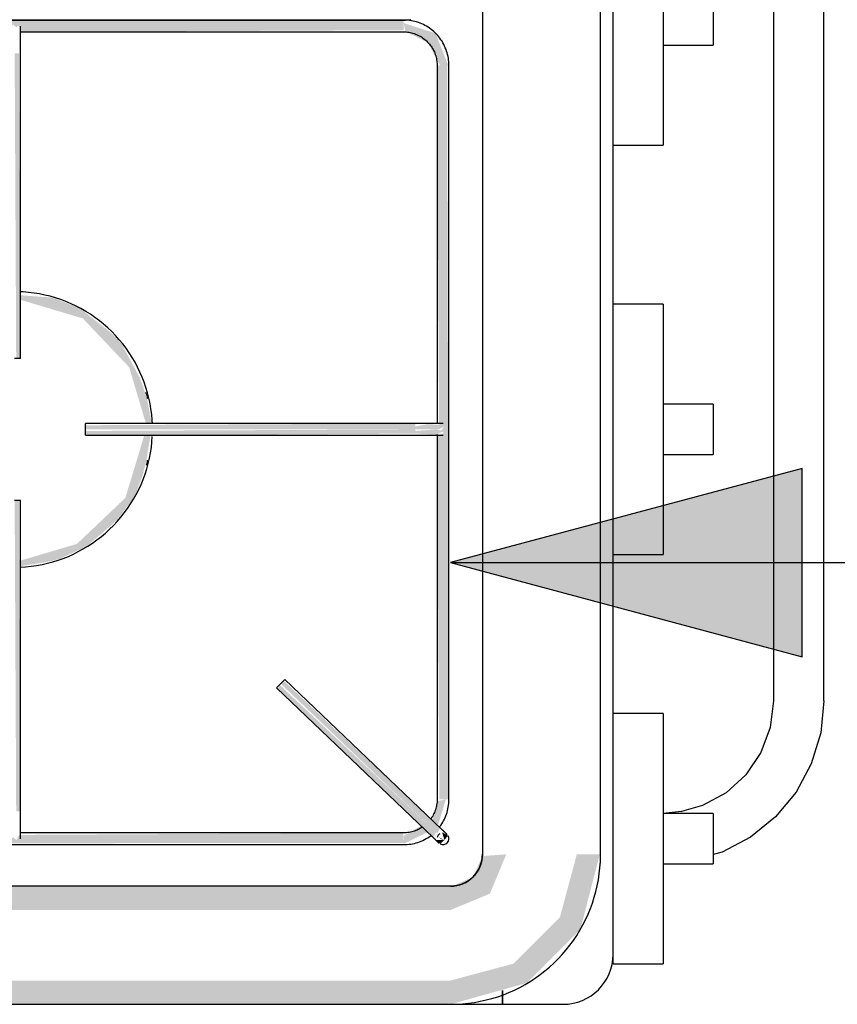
# Model space of a CAD drawing. Header units: millimetres. Extents: x -16331 to -10265, y -4113 to -3584.
# Tile 10 of 21: x -10326.736 to -10326.529, y -4099.735 to -4099.485. Entities that reach past the tile are written whole.
import ezdxf

# ---------------------------------------------------------------- set-up
doc = ezdxf.new("R2010")
doc.units = ezdxf.units.MM
doc.layers.add('ARQ_ELEMENTS', color=253, linetype='Continuous')
doc.layers.add('CV-Indicação coluna', color=7, linetype='Continuous')

# ---------------------------------------------------------------- blocks, each defined once
blk = doc.blocks.new('t2')
at = {"layer": 'ARQ_ELEMENTS'}
for points in [[(-10234.0255, -4121.37764), (-10233.92795, -4121.37711), (-10233.92717, -4121.37582), (-10233.92644, -4121.37652), (-10233.92558, -4121.37582), (-10233.92529, -4121.37764), (-10233.81933, -4121.37713), (-10233.81862, -4121.37591), (-10233.81779, -4121.37652), (-10233.81702, -4121.37591), (-10233.81654, -4121.37764), (-10233.73393, -4121.37707), (-10233.73331, -4121.37575), (-10233.73235, -4121.37636), (-10233.73162, -4121.37598), (-10233.73115, -4121.37764), (-10233.62505, -4121.37711), (-10233.62429, -4121.37575), (-10233.6235, -4121.37645), (-10233.62264, -4121.37606), (-10233.62239, -4121.37764), (-10233.52509, -4121.3772), (-10233.52509, -4121.37464), (-10234.0255, -4121.37507), (-10234.0255, -4121.37761)], [(-10233.51403, -4121.38614), (-10233.51379, -4121.38614), (-10233.51696, -4121.378), (-10233.52509, -4121.37539), (-10233.52463, -4121.37758), (-10233.52072, -4121.37943), (-10233.51898, -4121.38034), (-10233.51584, -4121.38614), (-10233.51434, -4121.38614)], [(-10233.62234, -4121.46061), (-10233.62278, -4121.3831), (-10233.62384, -4121.3831), (-10233.62345, -4121.46061), (-10233.62239, -4121.46061)], [(-10233.51581, -4121.57258), (-10233.51359, -4121.57258), (-10233.51403, -4121.38614), (-10233.51659, -4121.38614), (-10233.51609, -4121.47726), (-10233.51489, -4121.47799), (-10233.51548, -4121.47881), (-10233.51489, -4121.47958), (-10233.51659, -4121.48007), (-10233.51602, -4121.57258), (-10233.51584, -4121.57258)], [(-10233.59328, -4121.46289), (-10233.59339, -4121.46233), (-10233.59335, -4121.46274)], [(-10233.59023, -4121.47083), (-10233.59033, -4121.46982), (-10233.59024, -4121.47081)], [(-10233.52213, -4121.47861), (-10233.52213, -4121.47711), (-10233.60585, -4121.47755), (-10233.60585, -4121.47861), (-10233.5526, -4121.47861)], [(-10233.51615, -4121.47861), (-10233.51509, -4121.47809), (-10233.51489, -4121.47743), (-10233.51906, -4121.47732), (-10233.52213, -4121.47786), (-10233.52213, -4121.47861), (-10233.51627, -4121.47861)], [(-10233.58924, -4121.48011), (-10233.52213, -4121.47967), (-10233.52213, -4121.47861), (-10233.60585, -4121.479), (-10233.60585, -4121.48011), (-10233.58933, -4121.48011)], [(-10233.51664, -4121.47992), (-10233.51489, -4121.479), (-10233.5169, -4121.47861), (-10233.52213, -4121.479), (-10233.52213, -4121.47967), (-10233.51693, -4121.47991)], [(-10233.5906, -4121.48795), (-10233.59024, -4121.48705), (-10233.5906, -4121.48795)], [(-10233.62234, -4121.57562), (-10233.62278, -4121.49661), (-10233.62384, -4121.49661), (-10233.62345, -4121.57562), (-10233.62239, -4121.57562)], [(-10233.51654, -4121.5812), (-10233.51581, -4121.57982), (-10233.55556, -4121.54243), (-10233.5563, -4121.54319), (-10233.51817, -4121.57964)], [(-10233.51758, -4121.58228), (-10233.51683, -4121.58092), (-10233.55657, -4121.54347), (-10233.55703, -4121.54457), (-10233.51761, -4121.58224)], [(-10234.0255, -4121.58408), (-10233.52509, -4121.58364), (-10233.52519, -4121.58108), (-10233.62264, -4121.58161), (-10233.62342, -4121.5829), (-10233.62415, -4121.5822), (-10233.62501, -4121.58289), (-10233.6253, -4121.58108), (-10233.73139, -4121.58161), (-10233.7322, -4121.58281), (-10233.7329, -4121.5822), (-10233.73377, -4121.58281), (-10233.73405, -4121.58108), (-10233.81679, -4121.58165), (-10233.81754, -4121.58297), (-10233.81829, -4121.5822), (-10233.81917, -4121.58274), (-10233.81944, -4121.58108), (-10233.92554, -4121.58161), (-10233.92629, -4121.58297), (-10233.92709, -4121.58227), (-10233.92794, -4121.58266), (-10233.9282, -4121.58108), (-10234.0255, -4121.58152), (-10234.0255, -4121.58403)], [(-10233.51475, -4121.58291), (-10233.51381, -4121.5818), (-10233.51532, -4121.58092)], [(-10233.51319, -4121.62464), (-10233.49383, -4121.61922), (-10233.48019, -4121.60559), (-10233.47529, -4121.58654), (-10233.48112, -4121.58654), (-10233.48542, -4121.60257), (-10233.49715, -4121.6143), (-10233.51319, -4121.6186), (-10233.51319, -4121.62443)], [(-10233.51319, -4121.60068), (-10233.50319, -4121.59654), (-10233.49904, -4121.58654), (-10233.50509, -4121.58699), (-10233.50746, -4121.59226), (-10233.51319, -4121.59484), (-10233.51319, -4121.59911)], [(-10233.51754, -4121.60068), (-10233.51319, -4121.60068), (-10233.51319, -4121.59464), (-10234.07819, -4121.59484), (-10234.07819, -4121.60068), (-10233.52812, -4121.60068)], [(-10233.81944, -4121.62464), (-10233.51319, -4121.62443), (-10233.51319, -4121.6186), (-10234.07819, -4121.6186), (-10234.07819, -4121.62464), (-10233.82885, -4121.62464)]]:
    blk.add_hatch(color=256, dxfattribs=at).paths.add_polyline_path(points, flags=0)
h = blk.add_hatch(color=256, dxfattribs=at)
h.paths.add_polyline_path([(-10233.62234, -4121.51334), (-10233.61741, -4121.51257), (-10233.61509, -4121.5122), (-10233.61215, -4121.51136), (-10233.60561, -4121.50836), (-10233.59785, -4121.50167), (-10233.59339, -4121.49559), (-10233.59139, -4121.49035), (-10233.59043, -4121.48666), (-10233.58936, -4121.48011), (-10233.59097, -4121.48027), (-10233.59574, -4121.49601), (-10233.60803, -4121.50769), (-10233.62234, -4121.51192), (-10233.62234, -4121.51333)], flags=0)
h.paths.add_polyline_path([(-10233.59044, -4121.47711), (-10233.58901, -4121.47711), (-10233.59033, -4121.4705), (-10233.59207, -4121.46547), (-10233.59669, -4121.45689), (-10233.59937, -4121.45406), (-10233.60718, -4121.4479), (-10233.61409, -4121.44513), (-10233.62234, -4121.44454), (-10233.62234, -4121.4457), (-10233.60652, -4121.45042), (-10233.59475, -4121.46284), (-10233.59053, -4121.47711)], flags=0)
h = blk.add_hatch(color=256, dxfattribs=at)
h.paths.add_polyline_path([(-10233.59353, -4121.49611), (-10233.5909, -4121.48903), (-10233.59266, -4121.49335), (-10233.59344, -4121.49578)], flags=0)
h.paths.add_polyline_path([(-10233.59067, -4121.46929), (-10233.59067, -4121.46914), (-10233.59307, -4121.46213), (-10233.59105, -4121.46791), (-10233.59067, -4121.46927)], flags=0)
h = blk.add_hatch(color=256, dxfattribs=at)
h.paths.add_polyline_path([(-10233.52509, -4121.58388), (-10233.519, -4121.58092), (-10233.52068, -4121.57931), (-10233.52509, -4121.58183), (-10233.52509, -4121.58364)], flags=0)
h.paths.add_polyline_path([(-10233.51639, -4121.57926), (-10233.51434, -4121.57258), (-10233.51654, -4121.57305), (-10233.51777, -4121.57794), (-10233.51642, -4121.57923)], flags=0)
h = blk.add_hatch(color=256, dxfattribs=at)
h.paths.add_polyline_path([(-10233.51581, -4121.5839), (-10233.51475, -4121.58291), (-10233.51681, -4121.58294), (-10233.51602, -4121.5837)], flags=0)
h.paths.add_polyline_path([(-10233.51475, -4121.58291), (-10233.51627, -4121.58213), (-10233.51554, -4121.58268)], flags=0)
for p, q in [((-10233.47191, -4121.61194), (-10233.47191, -4121.13734)), ((-10233.50509, -4121.16274), (-10233.50509, -4121.58654)), ((-10233.47509, -4121.58654), (-10233.47509, -4121.16274)), ((-10233.43119, -4121.20169), (-10233.43119, -4121.54758)), ((-10233.41839, -4121.54758), (-10233.41839, -4121.20169)), ((-10233.45921, -4121.34284), (-10233.45921, -4121.40644)), ((-10234.0255, -4121.37464), (-10233.52509, -4121.37464)), ((-10233.52509, -4121.37464), (-10234.0255, -4121.37464)), ((-10233.62243, -4121.37764), (-10233.52509, -4121.37764)), ((-10233.62234, -4121.46061), (-10233.62234, -4121.3831)), ((-10233.45921, -4121.38104), (-10233.44651, -4121.38104)), ((-10233.51659, -4121.38614), (-10233.51659, -4121.4772)), ((-10233.51359, -4121.57258), (-10233.51359, -4121.38614)), ((-10233.47191, -4121.40644), (-10233.45921, -4121.40644)), ((-10233.45921, -4121.44681), (-10233.47191, -4121.44681)), ((-10233.45921, -4121.44681), (-10233.45921, -4121.51041)), ((-10233.62234, -4121.46061), (-10233.62384, -4121.46061)), ((-10233.44651, -4121.47221), (-10233.45921, -4121.47221)), ((-10233.52213, -4121.47711), (-10233.60585, -4121.47711)), ((-10233.60585, -4121.47861), (-10233.60585, -4121.47711)), ((-10233.60585, -4121.48011), (-10233.60585, -4121.47861)), ((-10233.60585, -4121.48011), (-10233.52213, -4121.48011)), ((-10233.51659, -4121.47992), (-10233.51659, -4121.57258)), ((-10233.45921, -4121.48501), (-10233.44651, -4121.48501)), ((-10233.62384, -4121.49661), (-10233.62234, -4121.49661)), ((-10233.62234, -4121.57562), (-10233.62234, -4121.49661)), ((-10233.47191, -4121.51041), (-10233.45921, -4121.51041)), ((-10233.55733, -4121.54428), (-10233.5563, -4121.54319)), ((-10233.5563, -4121.54319), (-10233.55526, -4121.54211)), ((-10233.5155, -4121.58011), (-10233.55526, -4121.54211)), ((-10233.55733, -4121.54428), (-10233.51758, -4121.58228)), ((-10233.45921, -4121.55078), (-10233.47191, -4121.55078)), ((-10233.45921, -4121.55078), (-10233.45921, -4121.61438)), ((-10233.44651, -4121.57618), (-10233.45921, -4121.57618)), ((-10233.52509, -4121.58108), (-10233.62253, -4121.58108)), ((-10234.0255, -4121.58408), (-10233.52509, -4121.58408)), ((-10233.45921, -4121.58898), (-10233.44651, -4121.58898)), ((-10233.51319, -4121.59464), (-10234.07819, -4121.59464)), ((-10233.47191, -4121.61438), (-10233.47191, -4121.61218)), ((-10233.47191, -4121.61438), (-10233.45921, -4121.61438)), ((-10233.49998, -4121.6211), (-10233.49998, -4121.62464)), ((-10233.49998, -4121.62464), (-10233.49998, -4121.6211)), ((-10234.07819, -4121.62464), (-10233.51319, -4121.62464)), ((-10233.51314, -4121.62464), (-10233.49998, -4121.62464)), ((-10233.49998, -4121.62464), (-10233.48461, -4121.62464))]:
    blk.add_line(p, q, dxfattribs=at)
at = {"layer": 'ARQ_ELEMENTS', "flags": 128}
for points in [[(-10233.52509, -4121.37464), (-10233.52463, -4121.37463), (-10233.52417, -4121.3746), (-10233.52371, -4121.37455), (-10233.52326, -4121.37449)], [(-10233.44651, -4121.36825), (-10233.44651, -4121.3684), (-10233.44651, -4121.36868), (-10233.44651, -4121.36909), (-10233.44651, -4121.36963), (-10233.44651, -4121.37028), (-10233.44651, -4121.37103), (-10233.44651, -4121.37186), (-10233.44651, -4121.37275), (-10233.44651, -4121.37368), (-10233.44651, -4121.37464)], [(-10233.51359, -4121.38614), (-10233.5136, -4121.38568), (-10233.51362, -4121.38522), (-10233.51367, -4121.38476), (-10233.51373, -4121.3843), (-10233.51382, -4121.38385), (-10233.51392, -4121.3834), (-10233.51404, -4121.38296), (-10233.51417, -4121.38252), (-10233.51432, -4121.38208), (-10233.5145, -4121.38166), (-10233.51468, -4121.38124), (-10233.51489, -4121.38083), (-10233.51511, -4121.38042), (-10233.51534, -4121.38003), (-10233.5156, -4121.37964), (-10233.51586, -4121.37927), (-10233.51615, -4121.3789), (-10233.51644, -4121.37855), (-10233.51675, -4121.37821), (-10233.51708, -4121.37789), (-10233.51741, -4121.37757), (-10233.51776, -4121.37727), (-10233.51812, -4121.37699), (-10233.51849, -4121.37671), (-10233.51887, -4121.37646), (-10233.51927, -4121.37622), (-10233.51967, -4121.37599), (-10233.52008, -4121.37578), (-10233.52049, -4121.37559), (-10233.52092, -4121.37542), (-10233.52135, -4121.37526), (-10233.52179, -4121.37512), (-10233.52223, -4121.375), (-10233.52268, -4121.37489), (-10233.52313, -4121.3748), (-10233.52359, -4121.37473), (-10233.52404, -4121.37468), (-10233.5245, -4121.37465), (-10233.52496, -4121.37464), (-10233.52509, -4121.37464)], [(-10233.44651, -4121.37464), (-10233.44651, -4121.37559), (-10233.44651, -4121.37652), (-10233.44651, -4121.37741), (-10233.44651, -4121.37824), (-10233.44651, -4121.37899), (-10233.44651, -4121.37964), (-10233.44651, -4121.38018), (-10233.44651, -4121.38059), (-10233.44651, -4121.38088), (-10233.44651, -4121.38102)], [(-10233.62234, -4121.3831), (-10233.62234, -4121.38282), (-10233.62234, -4121.38254), (-10233.62234, -4121.38226), (-10233.62234, -4121.38199), (-10233.62234, -4121.38171), (-10233.62234, -4121.38144), (-10233.62234, -4121.38117), (-10233.62234, -4121.38091), (-10233.62234, -4121.38064), (-10233.62234, -4121.38039), (-10233.62234, -4121.38013), (-10233.62234, -4121.37988), (-10233.62234, -4121.37964), (-10233.62234, -4121.3794), (-10233.62234, -4121.37917), (-10233.62234, -4121.37894), (-10233.62234, -4121.37872), (-10233.62234, -4121.37851), (-10233.62234, -4121.3783), (-10233.62234, -4121.3781), (-10233.62234, -4121.37791), (-10233.62234, -4121.37773), (-10233.62234, -4121.37756), (-10233.62234, -4121.37739), (-10233.62234, -4121.37724), (-10233.62234, -4121.37709), (-10233.62234, -4121.37696), (-10233.62234, -4121.37683), (-10233.62234, -4121.37671), (-10233.62234, -4121.37661), (-10233.62234, -4121.37651), (-10233.62234, -4121.37643), (-10233.62234, -4121.37635), (-10233.62234, -4121.37629), (-10233.62234, -4121.37624), (-10233.62234, -4121.3762), (-10233.62234, -4121.37616), (-10233.62234, -4121.37614), (-10233.62234, -4121.37614)], [(-10233.52509, -4121.37764), (-10233.52475, -4121.37764), (-10233.52441, -4121.37766), (-10233.52407, -4121.3777), (-10233.52373, -4121.37774), (-10233.5234, -4121.37781), (-10233.52307, -4121.37788), (-10233.52274, -4121.37797), (-10233.52241, -4121.37807), (-10233.52209, -4121.37818), (-10233.52178, -4121.37831), (-10233.52147, -4121.37845), (-10233.52116, -4121.3786), (-10233.52086, -4121.37876), (-10233.52057, -4121.37893), (-10233.52029, -4121.37912), (-10233.52001, -4121.37932), (-10233.51974, -4121.37953), (-10233.51948, -4121.37975), (-10233.51923, -4121.37997), (-10233.51899, -4121.38021), (-10233.51876, -4121.38046), (-10233.51854, -4121.38072), (-10233.51832, -4121.38099), (-10233.51812, -4121.38126), (-10233.51793, -4121.38154), (-10233.51776, -4121.38183), (-10233.51759, -4121.38213), (-10233.51744, -4121.38243), (-10233.51729, -4121.38274), (-10233.51717, -4121.38306), (-10233.51705, -4121.38337), (-10233.51694, -4121.3837), (-10233.51685, -4121.38403), (-10233.51678, -4121.38436), (-10233.51671, -4121.38469), (-10233.51666, -4121.38503), (-10233.51662, -4121.38536), (-10233.5166, -4121.3857), (-10233.51659, -4121.38604), (-10233.51659, -4121.38614)], [(-10233.58888, -4121.47719), (-10233.58893, -4121.47619), (-10233.58905, -4121.4748), (-10233.58923, -4121.47341), (-10233.58947, -4121.47203), (-10233.58976, -4121.47066), (-10233.5901, -4121.4693), (-10233.5905, -4121.46796), (-10233.59095, -4121.46663), (-10233.59146, -4121.46533), (-10233.59202, -4121.46404), (-10233.59262, -4121.46278), (-10233.59328, -4121.46155), (-10233.59399, -4121.46034), (-10233.59474, -4121.45916), (-10233.59555, -4121.45801), (-10233.59639, -4121.4569), (-10233.59728, -4121.45582), (-10233.59821, -4121.45477), (-10233.59919, -4121.45377), (-10233.6002, -4121.4528), (-10233.60125, -4121.45188), (-10233.60234, -4121.45099), (-10233.60346, -4121.45016), (-10233.60462, -4121.44936), (-10233.6058, -4121.44862), (-10233.60701, -4121.44792), (-10233.60825, -4121.44727), (-10233.60952, -4121.44667), (-10233.61081, -4121.44613), (-10233.61212, -4121.44563), (-10233.61345, -4121.44519), (-10233.61479, -4121.4448), (-10233.61615, -4121.44447), (-10233.61752, -4121.44419), (-10233.6189, -4121.44396), (-10233.62029, -4121.44379), (-10233.62169, -4121.44368), (-10233.62239, -4121.44365)], [(-10233.58888, -4121.47719), (-10233.58893, -4121.47619), (-10233.58905, -4121.4748), (-10233.58923, -4121.47341), (-10233.58947, -4121.47203), (-10233.58976, -4121.47066), (-10233.5901, -4121.4693), (-10233.5905, -4121.46796), (-10233.59095, -4121.46663), (-10233.59146, -4121.46533), (-10233.59202, -4121.46404), (-10233.59262, -4121.46278), (-10233.59328, -4121.46155), (-10233.59399, -4121.46034), (-10233.59474, -4121.45916), (-10233.59555, -4121.45801), (-10233.59639, -4121.4569), (-10233.59728, -4121.45582), (-10233.59821, -4121.45477), (-10233.59919, -4121.45377), (-10233.6002, -4121.4528), (-10233.60125, -4121.45188), (-10233.60234, -4121.45099), (-10233.60346, -4121.45016), (-10233.60462, -4121.44936), (-10233.6058, -4121.44862), (-10233.60701, -4121.44792), (-10233.60825, -4121.44727), (-10233.60952, -4121.44667), (-10233.61081, -4121.44613), (-10233.61212, -4121.44563), (-10233.61345, -4121.44519), (-10233.61479, -4121.4448), (-10233.61615, -4121.44447), (-10233.61752, -4121.44419), (-10233.6189, -4121.44396), (-10233.62029, -4121.44379), (-10233.62169, -4121.44368), (-10233.62239, -4121.44365)], [(-10233.44651, -4121.47223), (-10233.44651, -4121.47237), (-10233.44651, -4121.47265), (-10233.44651, -4121.47307), (-10233.44651, -4121.47361), (-10233.44651, -4121.47426), (-10233.44651, -4121.475), (-10233.44651, -4121.47583), (-10233.44651, -4121.47672), (-10233.44651, -4121.47766), (-10233.44651, -4121.47861)], [(-10233.51509, -4121.47711), (-10233.51509, -4121.47711), (-10233.51511, -4121.47711), (-10233.51514, -4121.47711), (-10233.51518, -4121.47711), (-10233.51523, -4121.47711), (-10233.51529, -4121.47711), (-10233.51536, -4121.47711), (-10233.51544, -4121.47711), (-10233.51554, -4121.47711), (-10233.51564, -4121.47711), (-10233.51576, -4121.47711), (-10233.51588, -4121.47711), (-10233.51602, -4121.47711), (-10233.51616, -4121.47711), (-10233.51632, -4121.47711), (-10233.51648, -4121.47711), (-10233.51665, -4121.47711), (-10233.51684, -4121.47711), (-10233.51703, -4121.47711), (-10233.51722, -4121.47711), (-10233.51743, -4121.47711), (-10233.51764, -4121.47711), (-10233.51786, -4121.47711), (-10233.51809, -4121.47711), (-10233.51833, -4121.47711), (-10233.51857, -4121.47711), (-10233.51881, -4121.47711), (-10233.51906, -4121.47711), (-10233.51932, -4121.47711), (-10233.51958, -4121.47711), (-10233.51984, -4121.47711), (-10233.52011, -4121.47711), (-10233.52038, -4121.47711), (-10233.52066, -4121.47711), (-10233.52093, -4121.47711), (-10233.52121, -4121.47711), (-10233.52149, -4121.47711), (-10233.52177, -4121.47711), (-10233.52206, -4121.47711), (-10233.52213, -4121.47711)], [(-10233.62243, -4121.51358), (-10233.62105, -4121.5135), (-10233.61965, -4121.51336), (-10233.61827, -4121.51316), (-10233.61689, -4121.51291), (-10233.61552, -4121.51261), (-10233.61417, -4121.51225), (-10233.61283, -4121.51183), (-10233.61151, -4121.51137), (-10233.61021, -4121.51085), (-10233.60893, -4121.51028), (-10233.60768, -4121.50965), (-10233.60645, -4121.50898), (-10233.60525, -4121.50826), (-10233.60408, -4121.5075), (-10233.60294, -4121.50668), (-10233.60183, -4121.50582), (-10233.60076, -4121.50492), (-10233.59973, -4121.50398), (-10233.59874, -4121.50299), (-10233.59778, -4121.50197), (-10233.59687, -4121.50091), (-10233.596, -4121.49981), (-10233.59517, -4121.49868), (-10233.59439, -4121.49752), (-10233.59366, -4121.49633), (-10233.59297, -4121.49511), (-10233.59234, -4121.49386), (-10233.59175, -4121.49259), (-10233.59122, -4121.49129), (-10233.59074, -4121.48998), (-10233.59031, -4121.48864), (-10233.58994, -4121.4873), (-10233.58962, -4121.48593), (-10233.58935, -4121.48456), (-10233.58914, -4121.48317), (-10233.58899, -4121.48178), (-10233.58889, -4121.48039)], [(-10233.62243, -4121.51358), (-10233.62105, -4121.5135), (-10233.61965, -4121.51336), (-10233.61827, -4121.51316), (-10233.61689, -4121.51291), (-10233.61552, -4121.51261), (-10233.61417, -4121.51225), (-10233.61283, -4121.51183), (-10233.61151, -4121.51137), (-10233.61021, -4121.51085), (-10233.60893, -4121.51028), (-10233.60768, -4121.50965), (-10233.60645, -4121.50898), (-10233.60525, -4121.50826), (-10233.60408, -4121.5075), (-10233.60294, -4121.50668), (-10233.60183, -4121.50582), (-10233.60076, -4121.50492), (-10233.59973, -4121.50398), (-10233.59874, -4121.50299), (-10233.59778, -4121.50197), (-10233.59687, -4121.50091), (-10233.596, -4121.49981), (-10233.59517, -4121.49868), (-10233.59439, -4121.49752), (-10233.59366, -4121.49633), (-10233.59297, -4121.49511), (-10233.59234, -4121.49386), (-10233.59175, -4121.49259), (-10233.59122, -4121.49129), (-10233.59074, -4121.48998), (-10233.59031, -4121.48864), (-10233.58994, -4121.4873), (-10233.58962, -4121.48593), (-10233.58935, -4121.48456), (-10233.58914, -4121.48317), (-10233.58899, -4121.48178), (-10233.58889, -4121.48039)], [(-10233.52213, -4121.48011), (-10233.52185, -4121.48011), (-10233.52157, -4121.48011), (-10233.52129, -4121.48011), (-10233.52101, -4121.48011), (-10233.52073, -4121.48011), (-10233.52046, -4121.48011), (-10233.52019, -4121.48011), (-10233.51992, -4121.48011), (-10233.51965, -4121.48011), (-10233.51939, -4121.48011), (-10233.51913, -4121.48011), (-10233.51888, -4121.48011), (-10233.51863, -4121.48011), (-10233.51839, -4121.48011), (-10233.51815, -4121.48011), (-10233.51792, -4121.48011), (-10233.5177, -4121.48011), (-10233.51749, -4121.48011), (-10233.51728, -4121.48011), (-10233.51708, -4121.48011), (-10233.51689, -4121.48011), (-10233.5167, -4121.48011), (-10233.51653, -4121.48011), (-10233.51636, -4121.48011), (-10233.5162, -4121.48011), (-10233.51606, -4121.48011), (-10233.51592, -4121.48011), (-10233.51579, -4121.48011), (-10233.51567, -4121.48011), (-10233.51557, -4121.48011), (-10233.51547, -4121.48011), (-10233.51538, -4121.48011), (-10233.51531, -4121.48011), (-10233.51524, -4121.48011), (-10233.51519, -4121.48011), (-10233.51515, -4121.48011), (-10233.51512, -4121.48011), (-10233.5151, -4121.48011), (-10233.51509, -4121.48011)], [(-10233.44651, -4121.47861), (-10233.44651, -4121.47956), (-10233.44651, -4121.4805), (-10233.44651, -4121.48139), (-10233.44651, -4121.48222), (-10233.44651, -4121.48296), (-10233.44651, -4121.48361), (-10233.44651, -4121.48415), (-10233.44651, -4121.48457), (-10233.44651, -4121.48485), (-10233.44651, -4121.48499)], [(-10233.43119, -4121.54758), (-10233.432, -4121.55434), (-10233.43438, -4121.56071), (-10233.4382, -4121.56634), (-10233.44324, -4121.57091), (-10233.44922, -4121.57416), (-10233.45452, -4121.57569), (-10233.45921, -4121.57613)], [(-10233.41839, -4121.54758), (-10233.4192, -4121.55571), (-10233.42158, -4121.56352), (-10233.42545, -4121.57071), (-10233.43066, -4121.577), (-10233.437, -4121.58215), (-10233.44423, -4121.58595), (-10233.44651, -4121.58662)], [(-10233.51659, -4121.57258), (-10233.51659, -4121.57292), (-10233.51661, -4121.57326), (-10233.51665, -4121.5736), (-10233.5167, -4121.57394), (-10233.51676, -4121.57427), (-10233.51683, -4121.5746), (-10233.51692, -4121.57493), (-10233.51702, -4121.57526), (-10233.51713, -4121.57558), (-10233.51726, -4121.57589), (-10233.5174, -4121.5762), (-10233.51755, -4121.57651), (-10233.51771, -4121.57681), (-10233.51789, -4121.5771), (-10233.51807, -4121.57738), (-10233.51827, -4121.57766)], [(-10233.51601, -4121.57964), (-10233.51594, -4121.57955), (-10233.51567, -4121.57918), (-10233.51541, -4121.5788), (-10233.51517, -4121.57841), (-10233.51494, -4121.578), (-10233.51474, -4121.57759), (-10233.51454, -4121.57718), (-10233.51437, -4121.57675), (-10233.51421, -4121.57632), (-10233.51407, -4121.57588), (-10233.51395, -4121.57544), (-10233.51384, -4121.57499), (-10233.51375, -4121.57454), (-10233.51369, -4121.57408), (-10233.51363, -4121.57363), (-10233.5136, -4121.57317), (-10233.51359, -4121.57271), (-10233.51359, -4121.57258)], [(-10233.62234, -4121.58258), (-10233.62234, -4121.58258), (-10233.62234, -4121.58256), (-10233.62234, -4121.58253), (-10233.62234, -4121.5825), (-10233.62234, -4121.58245), (-10233.62234, -4121.58238), (-10233.62234, -4121.58231), (-10233.62234, -4121.58223), (-10233.62234, -4121.58214), (-10233.62234, -4121.58203), (-10233.62234, -4121.58192), (-10233.62234, -4121.5818), (-10233.62234, -4121.58166), (-10233.62234, -4121.58152), (-10233.62234, -4121.58137), (-10233.62234, -4121.58121), (-10233.62234, -4121.58104), (-10233.62234, -4121.58086), (-10233.62234, -4121.58067), (-10233.62234, -4121.58047), (-10233.62234, -4121.58027), (-10233.62234, -4121.58006), (-10233.62234, -4121.57984), (-10233.62234, -4121.57962), (-10233.62234, -4121.57938), (-10233.62234, -4121.57915), (-10233.62234, -4121.5789), (-10233.62234, -4121.57866), (-10233.62234, -4121.5784), (-10233.62234, -4121.57815), (-10233.62234, -4121.57788), (-10233.62234, -4121.57762), (-10233.62234, -4121.57735), (-10233.62234, -4121.57708), (-10233.62234, -4121.57681), (-10233.62234, -4121.57653), (-10233.62234, -4121.57625), (-10233.62234, -4121.57598), (-10233.62234, -4121.5757), (-10233.62234, -4121.57562)], [(-10233.44651, -4121.5762), (-10233.44651, -4121.57634), (-10233.44651, -4121.57663), (-10233.44651, -4121.57704), (-10233.44651, -4121.57758), (-10233.44651, -4121.57823), (-10233.44651, -4121.57898), (-10233.44651, -4121.57981), (-10233.44651, -4121.5807), (-10233.44651, -4121.58163), (-10233.44651, -4121.58258)], [(-10233.52035, -4121.57964), (-10233.52049, -4121.57974), (-10233.52078, -4121.57991), (-10233.52108, -4121.58008), (-10233.52138, -4121.58023), (-10233.52169, -4121.58038), (-10233.52201, -4121.58051), (-10233.52233, -4121.58062), (-10233.52265, -4121.58073), (-10233.52298, -4121.58082), (-10233.52331, -4121.5809), (-10233.52364, -4121.58096), (-10233.52398, -4121.58101), (-10233.52432, -4121.58105), (-10233.52466, -4121.58107), (-10233.525, -4121.58108), (-10233.52509, -4121.58108)], [(-10233.51405, -4121.5815), (-10233.51405, -4121.5815), (-10233.51406, -4121.5815), (-10233.51406, -4121.58149), (-10233.51407, -4121.58148), (-10233.51408, -4121.58147), (-10233.51409, -4121.58146), (-10233.51411, -4121.58145), (-10233.51412, -4121.58143), (-10233.51414, -4121.58141), (-10233.51417, -4121.58139), (-10233.51419, -4121.58137), (-10233.51421, -4121.58134), (-10233.51424, -4121.58132), (-10233.51427, -4121.58129), (-10233.5143, -4121.58126), (-10233.51434, -4121.58122), (-10233.51437, -4121.58119), (-10233.51441, -4121.58116), (-10233.51445, -4121.58112), (-10233.51449, -4121.58108), (-10233.51453, -4121.58104), (-10233.51458, -4121.581), (-10233.51462, -4121.58095), (-10233.51467, -4121.58091), (-10233.51472, -4121.58086), (-10233.51477, -4121.58081), (-10233.51482, -4121.58077), (-10233.51487, -4121.58072), (-10233.51492, -4121.58067), (-10233.51498, -4121.58061), (-10233.51503, -4121.58056), (-10233.51509, -4121.58051), (-10233.51514, -4121.58046), (-10233.5152, -4121.5804), (-10233.51526, -4121.58035), (-10233.51531, -4121.58029), (-10233.51537, -4121.58024), (-10233.51543, -4121.58018), (-10233.51549, -4121.58013), (-10233.5155, -4121.58011)], [(-10233.52509, -4121.58408), (-10233.52463, -4121.58407), (-10233.52417, -4121.58405), (-10233.52371, -4121.584), (-10233.52326, -4121.58394), (-10233.5228, -4121.58385), (-10233.52235, -4121.58375), (-10233.52191, -4121.58364), (-10233.52147, -4121.5835), (-10233.52104, -4121.58335), (-10233.52061, -4121.58318), (-10233.52019, -4121.58299), (-10233.51978, -4121.58278), (-10233.51937, -4121.58256), (-10233.51898, -4121.58233), (-10233.51859, -4121.58208), (-10233.51822, -4121.58181)], [(-10233.51758, -4121.58228), (-10233.51752, -4121.58234), (-10233.51746, -4121.58239), (-10233.5174, -4121.58245), (-10233.51734, -4121.5825), (-10233.51729, -4121.58256), (-10233.51723, -4121.58261), (-10233.51717, -4121.58266), (-10233.51712, -4121.58272), (-10233.51706, -4121.58277), (-10233.51701, -4121.58282), (-10233.51696, -4121.58287), (-10233.51691, -4121.58292), (-10233.51685, -4121.58297), (-10233.5168, -4121.58302), (-10233.51676, -4121.58306), (-10233.51671, -4121.58311), (-10233.51666, -4121.58315), (-10233.51662, -4121.5832), (-10233.51658, -4121.58324), (-10233.51653, -4121.58328), (-10233.51649, -4121.58331), (-10233.51646, -4121.58335), (-10233.51642, -4121.58338), (-10233.51639, -4121.58342), (-10233.51635, -4121.58345), (-10233.51632, -4121.58348), (-10233.5163, -4121.5835), (-10233.51627, -4121.58353), (-10233.51624, -4121.58355), (-10233.51622, -4121.58357), (-10233.5162, -4121.58359), (-10233.51618, -4121.58361), (-10233.51617, -4121.58362), (-10233.51616, -4121.58364), (-10233.51614, -4121.58365), (-10233.51614, -4121.58366), (-10233.51613, -4121.58366), (-10233.51613, -4121.58367), (-10233.51612, -4121.58367)], [(-10233.44651, -4121.58258), (-10233.44651, -4121.58354), (-10233.44651, -4121.58447), (-10233.44651, -4121.58536), (-10233.44651, -4121.58619), (-10233.44651, -4121.58694), (-10233.44651, -4121.58759), (-10233.44651, -4121.58813), (-10233.44651, -4121.58854), (-10233.44651, -4121.58882), (-10233.44651, -4121.58897)], [(-10233.51319, -4121.62464), (-10233.51166, -4121.62461), (-10233.51014, -4121.62451), (-10233.50863, -4121.62436), (-10233.50712, -4121.62415), (-10233.50562, -4121.62388), (-10233.50413, -4121.62354), (-10233.50266, -4121.62315), (-10233.5012, -4121.6227), (-10233.49977, -4121.62219), (-10233.49835, -4121.62163), (-10233.49696, -4121.62101), (-10233.49559, -4121.62033), (-10233.49426, -4121.6196), (-10233.49295, -4121.61882), (-10233.49167, -4121.61798), (-10233.49043, -4121.6171), (-10233.48923, -4121.61616), (-10233.48806, -4121.61518), (-10233.48694, -4121.61415), (-10233.48586, -4121.61308), (-10233.48482, -4121.61197), (-10233.48382, -4121.61081), (-10233.48287, -4121.60962), (-10233.48198, -4121.60839), (-10233.48113, -4121.60712), (-10233.48033, -4121.60582), (-10233.47958, -4121.60449), (-10233.47889, -4121.60314), (-10233.47826, -4121.60175), (-10233.47768, -4121.60034), (-10233.47715, -4121.59891), (-10233.47669, -4121.59746), (-10233.47628, -4121.59599), (-10233.47593, -4121.59451), (-10233.47564, -4121.59301), (-10233.47541, -4121.5915), (-10233.47524, -4121.58999), (-10233.47514, -4121.58847), (-10233.47509, -4121.58695), (-10233.47509, -4121.58654)], [(-10233.50509, -4121.58654), (-10233.50509, -4121.58686), (-10233.50511, -4121.58718), (-10233.50515, -4121.58751), (-10233.50519, -4121.58783), (-10233.50525, -4121.58814), (-10233.50532, -4121.58846), (-10233.5054, -4121.58877), (-10233.5055, -4121.58908), (-10233.50561, -4121.58939), (-10233.50573, -4121.58969), (-10233.50586, -4121.58999), (-10233.506, -4121.59028), (-10233.50616, -4121.59056), (-10233.50632, -4121.59084), (-10233.5065, -4121.59111), (-10233.50669, -4121.59137), (-10233.50689, -4121.59163), (-10233.5071, -4121.59188), (-10233.50732, -4121.59212), (-10233.50754, -4121.59235), (-10233.50778, -4121.59257), (-10233.50803, -4121.59278), (-10233.50828, -4121.59298), (-10233.50854, -4121.59317), (-10233.50881, -4121.59335), (-10233.50909, -4121.59352), (-10233.50937, -4121.59368), (-10233.50966, -4121.59383), (-10233.50995, -4121.59396), (-10233.51025, -4121.59409), (-10233.51056, -4121.5942), (-10233.51086, -4121.5943), (-10233.51118, -4121.59438), (-10233.51149, -4121.59446), (-10233.51181, -4121.59452), (-10233.51213, -4121.59457), (-10233.51245, -4121.5946), (-10233.51278, -4121.59463), (-10233.5131, -4121.59464), (-10233.51319, -4121.59464)]]:
    blk.add_lwpolyline(points, dxfattribs=at)
at = {"layer": 'ARQ_ELEMENTS'}
for centre, radius, start, end in [((-10233.51509, -4121.58258), 0.0015, 136.2928, 166.2928), ((-10233.51509, -4121.58258), 0.0015, 121.2928, 136.2928), ((-10233.51509, -4121.58258), 0.0015, 316.2928, 31.2928), ((-10233.51509, -4121.58258), 0.0015, 241.2928, 316.2928), ((-10233.51319, -4121.58654), 0.0081, 270, 0), ((-10233.48461, -4121.61194), 0.0127, 270, 0)]:
    blk.add_arc(centre, radius, start, end, dxfattribs=at)
for points, knots in [([(-10233.5906, -4121.46927), (-10233.59059, -4121.46928), (-10233.59054, -4121.46935), (-10233.59044, -4121.46952), (-10233.59032, -4121.46981), (-10233.59023, -4121.47017), (-10233.59018, -4121.47052), (-10233.5902, -4121.4707), (-10233.59021, -4121.47078)], [-0.7777778, -0.7777778, -0.7777778, -0.7777778, -0.75, -0.6666667, -0.5555556, -0.4444444, -0.3333333, -0.2222222, -0.2222222, -0.2222222, -0.2222222]), ([(-10233.59021, -4121.48644), (-10233.59021, -4121.48646), (-10233.59019, -4121.48654), (-10233.59019, -4121.48673), (-10233.59023, -4121.48705), (-10233.59032, -4121.48741), (-10233.59041, -4121.48762), (-10233.59045, -4121.48772)], [-0.7777778, -0.7777778, -0.7777778, -0.7777778, -0.75, -0.6666667, -0.5555556, -0.4444444, -0.3333333, -0.3333333, -0.3333333, -0.3333333])]:
    blk.add_open_spline(points, degree=3, knots=knots, dxfattribs=at)

msp = doc.modelspace()

# ---------------------------------------------------------------- hatches: boundary and pattern name
at = {"layer": 'CV-Indicação coluna'}
msp.add_hatch(color=256, dxfattribs=at).paths.add_polyline_path([(-10326.627, -4099.62283), (-10326.53768, -4099.64676), (-10326.53768, -4099.59889)])

# ---------------------------------------------------------------- linework, layer by layer
msp.add_line((-10326.627, -4099.62283), (-10325.77497, -4099.62283))
for p, q in [((-10326.53768, -4099.59889), (-10326.627, -4099.62283)), ((-10326.53768, -4099.64676), (-10326.53768, -4099.59889)), ((-10326.627, -4099.62283), (-10326.53768, -4099.64676))]:
    msp.add_line(p, q, dxfattribs=at)

# ---------------------------------------------------------------- block references
msp.add_blockref('t2', (-93.11381, 21.88962))

doc.saveas('drawing.dxf')
